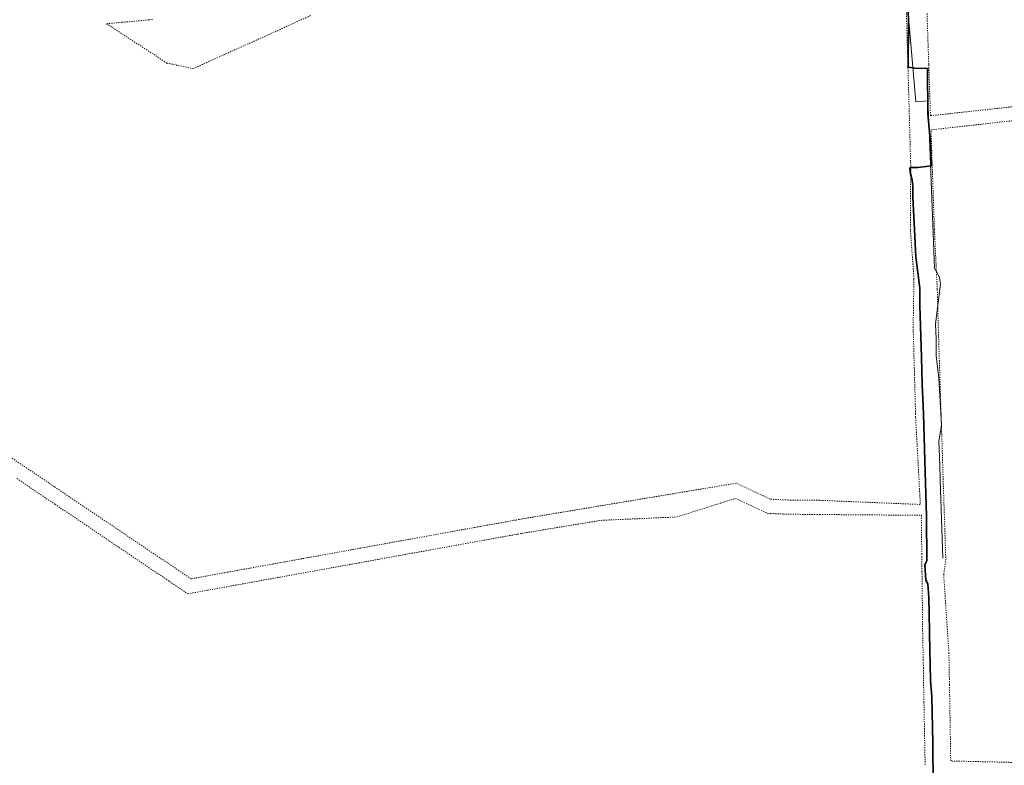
# Model space of a CAD drawing. Header units: millimetres. Extents: x 1024 to 29474, y -14562 to 6512.
# Tile 37 of 83: x 21335 to 21752, y 2433 to 2749. Entities that reach past the tile are written whole.
import ezdxf

# ---------------------------------------------------------------- set-up
doc = ezdxf.new("R2010")
doc.units = ezdxf.units.MM
for name, pattern in [('4_SULO', [0]), ('4_SUWP', [0]), ('EGUG', [1, 0.5, -0.5])]:
    doc.linetypes.add(name, pattern=pattern)
for name, color, linetype, lineweight in [('SUL_L_1', 7, '4_SULO', 35), ('SUWP_L_0', 5, '4_SUWP', 18), ('Uzytki', 3, 'EGUG', 18)]:
    doc.layers.add(name, color=color, linetype=linetype, lineweight=lineweight)

# ---------------------------------------------------------------- blocks, each defined once
blk = doc.blocks.new('Wykno-Rudnik')
at = {"layer": 'SUL_L_1', "linetype": '4_SULO'}
for p, q in [((5558.05, 2747.6), (5557.68, 2761.11)), ((5557.89, 2729.05), (5558.05, 2747.6)), ((5557.83, 2728.47), (5557.89, 2729.05)), ((5558.2, 2728.56), (5557.83, 2728.45)), ((5557.83, 2728.45), (5557.83, 2728.47)), ((5560.56, 2728.17), (5558.2, 2728.56)), ((5566.11, 2727.97), (5560.56, 2728.17)), ((5566.32, 2708.85), (5566.11, 2727.97)), ((5567.15, 2699.32), (5566.32, 2708.85)), ((5567.77, 2686.77), (5567.15, 2699.32)), ((5558.67, 2685.61), (5558.78, 2686.22)), ((5558.97, 2683.39), (5558.67, 2685.61)), ((5558.78, 2686.22), (5559.11, 2686.08)), ((5559.67, 2680.8), (5558.97, 2683.39)), ((5559.11, 2686.08), (5562.07, 2686.06)), ((5562.07, 2686.06), (5567.77, 2686.77)), ((5559.87, 2678.28), (5559.67, 2680.8)), ((5559.89, 2673.54), (5559.87, 2678.28)), ((5560.59, 2659.87), (5559.89, 2673.54)), ((5561.24, 2648.36), (5560.59, 2659.87)), ((5562.84, 2635.03), (5561.24, 2648.36)), ((5562.83, 2627.78), (5562.84, 2635.03)), ((5563.58, 2605.95), (5562.83, 2627.78)), ((5563.82, 2594.42), (5563.58, 2605.95)), ((5564.42, 2581.98), (5563.82, 2594.42)), ((5564.93, 2562.21), (5564.42, 2581.98)), ((5565.75, 2538.69), (5564.93, 2562.21)), ((5565.89, 2519.73), (5565.75, 2538.69)), ((5564.93, 2518.12), (5565.89, 2519.73)), ((5565.37, 2511.52), (5564.93, 2518.12)), ((5566.2, 2510.01), (5565.37, 2511.52)), ((5566.62, 2504.18), (5566.2, 2510.01)), ((5566.91, 2490.09), (5566.62, 2504.18)), ((5566.93, 2489.47), (5566.91, 2490.09)), ((5566.97, 2488.84), (5566.93, 2489.47)), ((5567.4, 2469.1), (5566.97, 2488.84)), ((5567.92, 2462.18), (5567.4, 2469.1)), ((5568.42, 2442.67), (5567.92, 2462.18)), ((5568.53, 2424.75), (5568.42, 2442.67))]:
    blk.add_line(p, q, dxfattribs=at)
at = {"layer": 'SUWP_L_0', "linetype": '4_SUWP'}
for p, q in [((5560.96, 2717.24), (5557.82, 2752.82)), ((5561.17, 2713.97), (5560.96, 2717.24)), ((5566.3, 2714.36), (5561.17, 2713.97)), ((5566.78, 2702.34), (5566.3, 2714.36)), ((5569.14, 2643.57), (5566.78, 2702.34)), ((5571.23, 2639.81), (5569.14, 2643.57)), ((5571.67, 2636.81), (5571.23, 2639.81)), ((5569.57, 2619.97), (5571.67, 2636.81)), ((5569.73, 2613.73), (5569.57, 2619.97)), ((5569.85, 2606.43), (5569.73, 2613.73)), ((5570.84, 2597.07), (5569.85, 2606.43)), ((5572.06, 2577.13), (5570.84, 2597.07)), ((5570.95, 2570.29), (5572.06, 2577.13)), ((5571.36, 2560.39), (5570.95, 2570.29)), ((5571.54, 2554.01), (5571.36, 2560.39)), ((5572.55, 2520.92), (5571.54, 2554.01))]:
    blk.add_line(p, q, dxfattribs=at)
at = {"layer": 'Uzytki'}
for p, q in [((5255.43, 2727.95), (5305.34, 2750.47)), ((5557.17, 2752.23), (5557.89, 2727.22)), ((5566.65, 2729.75), (5565.91, 2751.45)), ((5225.28, 2747.54), (5218.74, 2746.95)), ((5218.74, 2746.95), (5244.32, 2730.31)), ((5236.73, 2748.57), (5225.28, 2747.54)), ((5238.22, 2748.71), (5236.73, 2748.57)), ((5244.32, 2730.31), (5255.43, 2727.95)), ((5567.38, 2708.04), (5566.65, 2729.75)), ((5557.89, 2727.22), (5558.65, 2700.23)), ((5647.52, 2716.74), (5567.38, 2708.04)), ((5567.59, 2702.04), (5620.86, 2708.01)), ((5558.65, 2700.23), (5559.02, 2687.24)), ((5569.02, 2660.05), (5567.59, 2702.04)), ((5559.02, 2687.24), (5558.91, 2659.46)), ((5558.91, 2659.46), (5560.39, 2638.87)), ((5570.26, 2634.56), (5569.02, 2660.05)), ((5560.39, 2638.87), (5560.04, 2618.71)), ((5570.67, 2619.07), (5570.26, 2634.56)), ((5560.04, 2618.71), (5560.29, 2609.71)), ((5571.62, 2589.14), (5570.67, 2619.07)), ((5560.29, 2609.71), (5560.53, 2601.21)), ((5560.53, 2601.21), (5560.61, 2598.45)), ((5560.61, 2598.45), (5561.06, 2581.96)), ((5571.98, 2577.98), (5571.62, 2589.14)), ((5561.06, 2581.96), (5561.1, 2580.46)), ((5561.1, 2580.46), (5563.08, 2543.6)), ((5573.1, 2543.08), (5571.98, 2577.98)), ((5185.84, 2558.45), (5175.51, 2565.42)), ((5196.77, 2551.08), (5185.84, 2558.45)), ((5180.85, 2554.57), (5196.86, 2543.78)), ((5208.83, 2542.94), (5196.77, 2551.08)), ((5485.22, 2552.61), (5394.83, 2537.53)), ((5494.34, 2548.33), (5485.22, 2552.61)), ((5460.1, 2538.32), (5484.81, 2546.18)), ((5484.81, 2546.18), (5498.28, 2539.86)), ((5496.48, 2547.33), (5494.34, 2548.33)), ((5499.74, 2545.8), (5496.48, 2547.33)), ((5507.25, 2545.48), (5499.74, 2545.8)), ((5520.54, 2545.36), (5507.25, 2545.48)), ((5196.86, 2543.78), (5224.14, 2525.38)), ((5217.25, 2537.27), (5208.83, 2542.94)), ((5563.08, 2543.6), (5520.54, 2545.36)), ((5573.24, 2539.08), (5573.1, 2543.08)), ((5227.16, 2530.6), (5217.25, 2537.27)), ((5393.35, 2537.28), (5391.87, 2537.01)), ((5394.83, 2537.53), (5393.35, 2537.28)), ((5428.06, 2536.89), (5460.1, 2538.32)), ((5498.28, 2539.86), (5499.67, 2539.8)), ((5499.67, 2539.8), (5505.15, 2539.56)), ((5505.15, 2539.56), (5506.01, 2539.53)), ((5506.01, 2539.53), (5507.09, 2539.48)), ((5507.09, 2539.48), (5520.48, 2539.36)), ((5520.48, 2539.36), (5563.51, 2539.02)), ((5563.51, 2539.02), (5563.69, 2522.74)), ((5573.87, 2520.09), (5573.24, 2539.08)), ((5369.34, 2532.94), (5365.3, 2532.2)), ((5374.65, 2533.9), (5369.34, 2532.94)), ((5391.87, 2537.01), (5374.65, 2533.9)), ((5394.37, 2531.37), (5428.06, 2536.89)), ((5254.51, 2512.15), (5227.16, 2530.6)), ((5356.44, 2530.6), (5339.83, 2527.59)), ((5342.9, 2522.05), (5392.74, 2531.07)), ((5365.3, 2532.2), (5356.44, 2530.6)), ((5392.74, 2531.07), (5394.37, 2531.37)), ((5224.14, 2525.38), (5245.46, 2511)), ((5332.24, 2526.23), (5321.42, 2524.26)), ((5336.39, 2526.97), (5332.24, 2526.23)), ((5339.83, 2527.59), (5336.39, 2526.97)), ((5261.44, 2507.31), (5342.9, 2522.05)), ((5301.34, 2520.63), (5289.13, 2518.42)), ((5304.19, 2521.15), (5301.34, 2520.63)), ((5311.47, 2522.46), (5304.19, 2521.15)), ((5321.42, 2524.26), (5311.47, 2522.46)), ((5563.69, 2522.74), (5563.78, 2515.25)), ((5280.18, 2516.8), (5268.86, 2514.75)), ((5289.13, 2518.42), (5280.18, 2516.8)), ((5572.96, 2514.09), (5573.87, 2520.09)), ((5256.28, 2512.48), (5254.51, 2512.15)), ((5268.86, 2514.75), (5256.28, 2512.48)), ((5563.78, 2515.25), (5564.1, 2487.3)), ((5575.18, 2480.63), (5572.96, 2514.09)), ((5245.46, 2511), (5253.16, 2505.81)), ((5253.16, 2505.81), (5261.44, 2507.31)), ((5564.1, 2487.3), (5564.22, 2482.3)), ((5564.22, 2482.3), (5564.31, 2477.9)), ((5575.41, 2467.43), (5575.18, 2480.63)), ((5564.31, 2477.9), (5564.38, 2474.5)), ((5564.38, 2474.5), (5564.4, 2471.41)), ((5564.4, 2471.41), (5564.61, 2459.96)), ((5575.49, 2462.9), (5575.41, 2467.43)), ((5575.94, 2435.11), (5575.49, 2462.9)), ((5564.61, 2459.96), (5565.12, 2433.21)), ((5653.78, 2433.35), (5575.94, 2435.11))]:
    blk.add_line(p, q, dxfattribs=at)

msp = doc.modelspace()

# ---------------------------------------------------------------- block references
msp.add_blockref('Wykno-Rudnik', (16153.042, 0))

doc.saveas('drawing.dxf')
